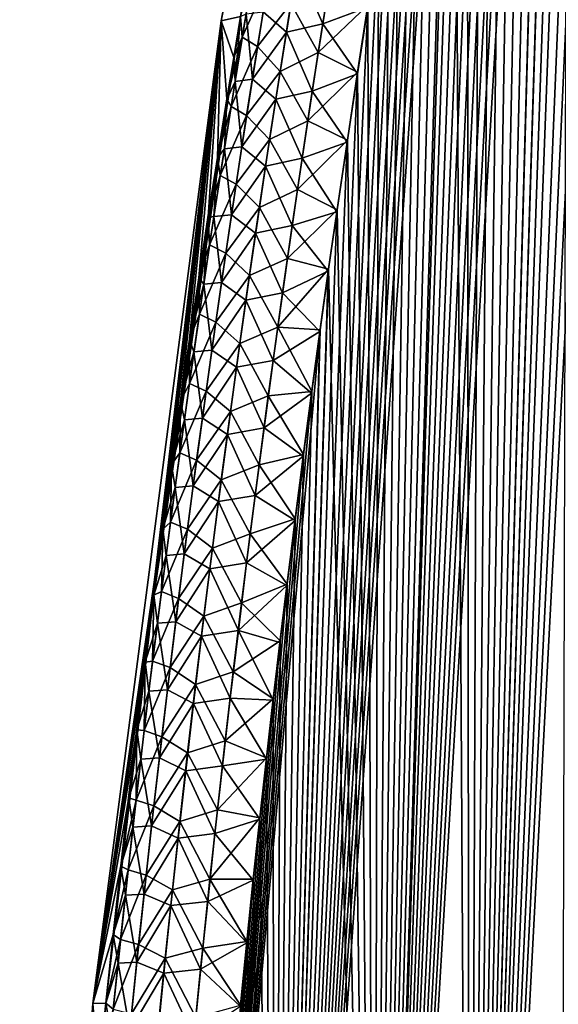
# Model space of a CAD drawing. Header units: metres. Extents: x -109 to 109, y -108 to 40.
# Tile 137 of 230: x 51.55 to 55.34, y -93.65 to -86.73. Entities that reach past the tile are written whole.
import ezdxf

# ---------------------------------------------------------------- set-up
doc = ezdxf.new("R2010")
doc.units = ezdxf.units.M
doc.layers.add('solid_K_24_42_17_000C74_XXXX', color=7, linetype='CONTINUOUS')

msp = doc.modelspace()

# ---------------------------------------------------------------- linework, layer by layer
at = {"layer": 'solid_K_24_42_17_000C74_XXXX'}
for points in [[(54.715092, -101.679092, -5.07917), (55.917759, -77.234352, -5.038472), (56.026699, -76.817772, -5.114843)], [(55.355724, -101.955215, -5.632307), (54.715092, -101.679092, -5.07917), (56.026699, -76.817772, -5.114843)], [(54.715092, -101.679092, -5.07917), (55.807293, -77.665878, -4.962634), (55.917759, -77.234352, -5.038472)], [(54.715092, -101.679092, -5.07917), (55.695423, -78.114014, -4.887526), (55.807293, -77.665878, -4.962634)], [(54.715092, -101.679092, -5.07917), (55.582245, -78.579956, -4.813282), (55.695423, -78.114014, -4.887526)], [(54.715092, -101.679092, -5.07917), (55.49641, -78.94017, -4.758061), (55.582245, -78.579956, -4.813282)], [(54.715092, -101.679092, -5.07917), (55.409832, -79.310181, -4.703318), (55.49641, -78.94017, -4.758061)], [(54.715092, -101.679092, -5.07917), (55.32259, -79.690811, -4.649159), (55.409832, -79.310181, -4.703318)], [(54.715111, -101.6791, 5.079187), (55.413334, -79.295021, 4.705511), (55.326031, -79.675621, 4.651275)], [(54.715111, -101.6791, 5.079187), (55.355759, -101.955231, 5.632339), (55.413334, -79.295021, 4.705511)], [(54.043629, -101.361778, -4.551515), (55.234772, -80.082893, -4.595689), (55.32259, -79.690811, -4.649159)], [(54.715092, -101.679092, -5.07917), (54.043629, -101.361778, -4.551515), (55.32259, -79.690811, -4.649159)], [(54.715111, -101.6791, 5.079187), (55.326031, -79.675621, 4.651275), (55.238148, -80.06768, 4.597727)], [(54.318378, -79.883408, -1.653341), (53.105652, -86.70433, -2.480851), (52.969627, -86.734787)], [(54.318378, -79.883408, -1.653341), (52.969627, -86.734787), (54.256847, -79.883408)], [(53.105701, -86.704041, 2.480885), (54.256847, -79.883408), (52.969627, -86.734787)], [(54.715111, -101.6791, 5.079187), (55.238148, -80.06768, 4.597727), (55.149605, -80.470497, 4.544766)], [(54.043629, -101.361778, -4.551515), (55.146294, -80.48571, -4.542806), (55.234772, -80.082893, -4.595689)], [(54.043629, -101.361778, -4.551515), (55.05714, -80.899033, -4.490489), (55.146294, -80.48571, -4.542806)], [(54.715111, -101.6791, 5.079187), (55.149605, -80.470497, 4.544766), (55.060379, -80.883827, 4.49237)], [(54.043629, -101.361778, -4.551515), (54.967438, -81.323853, -4.43888), (55.05714, -80.899033, -4.490489)], [(54.715111, -101.6791, 5.079187), (55.060379, -80.883827, 4.49237), (54.9706, -81.30867, 4.440681)], [(54.043629, -101.361778, -4.551515), (54.877327, -81.761154, -4.388118), (54.967438, -81.323853, -4.43888)], [(54.715111, -101.6791, 5.079187), (54.9706, -81.30867, 4.440681), (54.880409, -81.746017, 4.389838)], [(54.043629, -101.361778, -4.551515), (54.805012, -82.120514, -4.348187), (54.877327, -81.761154, -4.388118)], [(54.715111, -101.6791, 5.079187), (54.880409, -81.746017, 4.389838), (54.789883, -82.196457, 4.339916)], [(54.043629, -101.361778, -4.551515), (54.732349, -82.48735, -4.308706), (54.805012, -82.120514, -4.348187)], [(54.715111, -101.6791, 5.079187), (54.789883, -82.196457, 4.339916), (54.698811, -82.6586, 4.290698)], [(54.043629, -101.361778, -4.551515), (54.659374, -82.861832, -4.269708), (54.732349, -82.48735, -4.308706)], [(54.715111, -101.6791, 5.079187), (54.698811, -82.6586, 4.290698), (54.60733, -83.133179, 4.242309)], [(54.043629, -101.361778, -4.551515), (54.586197, -83.244568, -4.231288), (54.659374, -82.861832, -4.269708)], [(54.043648, -101.361786, 4.551528), (54.60733, -83.133179, 4.242309), (54.515644, -83.621384, 4.194935)], [(54.043648, -101.361786, 4.551528), (54.715111, -101.6791, 5.079187), (54.60733, -83.133179, 4.242309)], [(53.3414, -101.00164, -4.050946), (54.512913, -83.636154, -4.193542), (54.586197, -83.244568, -4.231288)], [(54.043629, -101.361778, -4.551515), (53.3414, -101.00164, -4.050946), (54.586197, -83.244568, -4.231288)], [(53.3414, -101.00164, -4.050946), (54.439632, -84.037186, -4.15656), (54.512913, -83.636154, -4.193542)], [(54.043648, -101.361786, 4.551528), (54.515644, -83.621384, 4.194935), (54.442287, -84.02253, 4.157888)], [(54.043648, -101.361786, 4.551528), (54.442287, -84.02253, 4.157888), (54.368946, -84.433235, 4.121612)], [(53.3414, -101.00164, -4.050946), (54.366371, -84.447746, -4.12035), (54.439632, -84.037186, -4.15656)], [(54.043648, -101.361786, 4.551528), (54.368946, -84.433235, 4.121612), (54.295406, -84.85228, 4.0859)], [(53.3414, -101.00164, -4.050946), (54.292915, -84.866638, -4.084704), (54.366371, -84.447746, -4.12035)], [(54.043648, -101.361786, 4.551528), (54.295406, -84.85228, 4.0859), (54.221786, -85.280258, 4.050853)], [(53.3414, -101.00164, -4.050946), (54.219379, -85.294441, -4.049723), (54.292915, -84.866638, -4.084704)], [(53.3414, -101.00164, -4.050946), (54.14592, -85.731918, -4.015533), (54.219379, -85.294441, -4.049723)], [(54.043648, -101.361786, 4.551528), (54.221786, -85.280258, 4.050853), (54.148235, -85.717926, 4.016597)], [(53.3414, -101.00164, -4.050946), (54.072681, -86.179832, -3.982258), (54.14592, -85.731918, -4.015533)], [(54.043648, -101.361786, 4.551528), (54.148235, -85.717926, 4.016597), (54.074905, -86.166046, 3.983256)], [(54.043648, -101.361786, 4.551528), (54.074905, -86.166046, 3.983256), (54.001957, -86.625366, 3.950953)], [(53.3414, -101.00164, -4.050946), (53.999825, -86.638924, -3.950018), (54.072681, -86.179832, -3.982258)], [(53.759335, -86.283623, -3.728128), (53.683823, -86.755959, -3.696545), (53.50341, -86.344276, -3.42567)], [(53.759335, -86.283623, -3.728128), (53.999825, -86.638924, -3.950018), (53.683823, -86.755959, -3.696545)], [(53.117012, -86.850891, 2.690145), (53.197674, -86.364929, 2.719719), (53.105701, -86.704041, 2.480885)], [(53.303509, -86.433067, 3.081262), (53.197674, -86.364929, 2.719719), (53.117012, -86.850891, 2.690145)], [(53.264751, -86.670952, -3.066947), (53.50341, -86.344276, -3.42567), (53.427551, -86.814598, -3.395566)], [(53.683823, -86.755959, -3.696545), (53.427551, -86.814598, -3.395566), (53.50341, -86.344276, -3.42567)], [(53.224804, -86.916641, 3.051496), (53.303509, -86.433067, 3.081262), (53.117012, -86.850891, 2.690145)], [(53.459316, -86.613815, 3.407676), (53.303509, -86.433067, 3.081262), (53.224804, -86.916641, 3.051496)], [(53.651833, -86.956665, 3.683113), (53.728092, -86.474442, 3.714674), (53.459316, -86.613815, 3.407676)], [(53.651833, -86.956665, 3.683113), (54.001957, -86.625366, 3.950953), (53.728092, -86.474442, 3.714674)], [(53.38348, -87.091301, 3.378031), (53.459316, -86.613815, 3.407676), (53.224804, -86.916641, 3.051496)], [(53.3414, -101.00164, -4.050946), (53.927212, -87.108719, -3.918691), (53.999825, -86.638924, -3.950018)], [(53.651833, -86.956665, 3.683113), (53.459316, -86.613815, 3.407676), (53.38348, -87.091301, 3.378031)], [(53.651833, -86.956665, 3.683113), (53.929253, -87.095398, 3.919563), (54.001957, -86.625366, 3.950953)], [(53.683823, -86.755959, -3.696545), (53.999825, -86.638924, -3.950018), (53.927212, -87.108719, -3.918691)], [(54.043648, -101.361786, 4.551528), (54.001957, -86.625366, 3.950953), (53.929253, -87.095398, 3.919563)], [(53.105652, -86.70433, -2.480851), (52.06636, -93.64727), (52.969627, -86.734787)], [(53.105652, -86.70433, -2.480851), (53.057087, -86.994019, -2.457317), (52.06636, -93.64727)], [(53.057362, -86.992386, 2.457459), (53.105701, -86.704041, 2.480885), (52.969627, -86.734787)], [(53.066833, -87.160782, -2.672535), (53.057087, -86.994019, -2.457317), (53.105652, -86.70433, -2.480851)], [(53.117012, -86.850891, 2.690145), (53.105701, -86.704041, 2.480885), (53.057362, -86.992386, 2.457459)], [(53.144272, -86.685638, -2.700386), (53.066833, -87.160782, -2.672535), (53.105652, -86.70433, -2.480851)], [(53.188393, -87.146515, -3.038471), (53.066833, -87.160782, -2.672535), (53.144272, -86.685638, -2.700386)], [(53.264751, -86.670952, -3.066947), (53.188393, -87.146515, -3.038471), (53.144272, -86.685638, -2.700386)], [(53.264751, -86.670952, -3.066947), (53.427551, -86.814598, -3.395566), (53.188393, -87.146515, -3.038471)], [(52.15638, -93.646866, 2.094954), (52.969627, -86.734787), (52.06636, -93.64727)], [(52.15638, -93.646866, 2.094954), (52.208527, -93.16227, 2.110909), (52.969627, -86.734787)], [(52.208527, -93.16227, 2.110909), (52.262363, -92.681068, 2.128321), (52.969627, -86.734787)], [(52.262363, -92.681068, 2.128321), (52.318157, -92.200676, 2.147263), (52.969627, -86.734787)], [(52.318157, -92.200676, 2.147263), (52.375771, -91.722145, 2.167646), (52.969627, -86.734787)], [(52.375771, -91.722145, 2.167646), (52.435017, -91.246841, 2.189371), (52.969627, -86.734787)], [(52.435017, -91.246841, 2.189371), (52.495682, -90.776138, 2.212344), (52.969627, -86.734787)], [(52.495682, -90.776138, 2.212344), (52.557537, -90.311409, 2.236472), (52.969627, -86.734787)], [(52.557537, -90.311409, 2.236472), (52.619846, -89.857422, 2.261473), (52.969627, -86.734787)], [(52.619846, -89.857422, 2.261473), (52.682816, -89.412003, 2.287441), (52.969627, -86.734787)], [(52.682816, -89.412003, 2.287441), (52.746521, -88.974037, 2.314554), (52.969627, -86.734787)], [(52.746521, -88.974037, 2.314554), (52.811134, -88.541954, 2.342937), (52.969627, -86.734787)], [(52.811134, -88.541954, 2.342937), (52.876534, -88.116119, 2.372454), (52.969627, -86.734787)], [(52.876534, -88.116119, 2.372454), (52.942589, -87.696907, 2.402977), (52.969627, -86.734787)], [(52.942589, -87.696907, 2.402977), (53.009171, -87.284668, 2.434378), (52.969627, -86.734787)], [(53.009171, -87.284668, 2.434378), (53.057362, -86.992386, 2.457459), (52.969627, -86.734787)], [(53.683823, -86.755959, -3.696545), (53.610241, -87.228729, -3.666564), (53.427551, -86.814598, -3.395566)], [(53.683823, -86.755959, -3.696545), (53.927212, -87.108719, -3.918691), (53.610241, -87.228729, -3.666564)], [(53.117012, -86.850891, 2.690145), (53.057362, -86.992386, 2.457459), (53.009171, -87.284668, 2.434378)], [(53.038525, -87.337227, 2.662179), (53.117012, -86.850891, 2.690145), (53.009171, -87.284668, 2.434378)], [(53.224804, -86.916641, 3.051496), (53.117012, -86.850891, 2.690145), (53.038525, -87.337227, 2.662179)], [(53.188393, -87.146515, -3.038471), (53.427551, -86.814598, -3.395566), (53.353642, -87.285324, -3.367009)], [(53.610241, -87.228729, -3.666564), (53.353642, -87.285324, -3.367009), (53.427551, -86.814598, -3.395566)], [(53.148201, -87.400604, 3.023333), (53.224804, -86.916641, 3.051496), (53.038525, -87.337227, 2.662179)], [(53.38348, -87.091301, 3.378031), (53.224804, -86.916641, 3.051496), (53.148201, -87.400604, 3.023333)], [(53.057087, -86.994019, -2.457317), (53.008682, -87.287643, -2.434135), (52.06636, -93.64727)], [(53.066833, -87.160782, -2.672535), (53.008682, -87.287643, -2.434135), (53.057087, -86.994019, -2.457317)], [(53.577579, -87.439346, 3.653205), (53.651833, -86.956665, 3.683113), (53.38348, -87.091301, 3.378031)], [(53.577579, -87.439346, 3.653205), (53.929253, -87.095398, 3.919563), (53.651833, -86.956665, 3.683113)], [(53.309639, -87.569183, 3.349958), (53.38348, -87.091301, 3.378031), (53.148201, -87.400604, 3.023333)], [(53.577579, -87.439346, 3.653205), (53.38348, -87.091301, 3.378031), (53.309639, -87.569183, 3.349958)], [(53.3414, -101.00164, -4.050946), (53.854645, -87.588249, -3.888093), (53.927212, -87.108719, -3.918691)], [(53.577579, -87.439346, 3.653205), (53.856594, -87.575165, 3.888902), (53.929253, -87.095398, 3.919563)], [(53.610241, -87.228729, -3.666564), (53.927212, -87.108719, -3.918691), (53.854645, -87.588249, -3.888093)], [(54.043648, -101.361786, 4.551528), (53.929253, -87.095398, 3.919563), (53.856594, -87.575165, 3.888902)], [(53.066833, -87.160782, -2.672535), (52.991459, -87.636269, -2.646191), (53.008682, -87.287643, -2.434135)], [(53.114052, -87.622444, -3.011521), (52.991459, -87.636269, -2.646191), (53.066833, -87.160782, -2.672535)], [(53.188393, -87.146515, -3.038471), (53.114052, -87.622444, -3.011521), (53.066833, -87.160782, -2.672535)], [(53.188393, -87.146515, -3.038471), (53.353642, -87.285324, -3.367009), (53.114052, -87.622444, -3.011521)], [(53.610241, -87.228729, -3.666564), (53.538574, -87.701935, -3.638145), (53.353642, -87.285324, -3.367009)], [(53.610241, -87.228729, -3.666564), (53.854645, -87.588249, -3.888093), (53.538574, -87.701935, -3.638145)], [(53.008682, -87.287643, -2.434135), (52.942146, -87.699669, -2.402762), (52.06636, -93.64727)], [(52.991459, -87.636269, -2.646191), (52.942146, -87.699669, -2.402762), (53.008682, -87.287643, -2.434135)], [(53.038525, -87.337227, 2.662179), (53.009171, -87.284668, 2.434378), (52.942589, -87.696907, 2.402977)], [(52.962193, -87.823914, 2.635776), (53.038525, -87.337227, 2.662179), (52.942589, -87.696907, 2.402977)], [(53.148201, -87.400604, 3.023333), (53.038525, -87.337227, 2.662179), (52.962193, -87.823914, 2.635776)], [(53.114052, -87.622444, -3.011521), (53.353642, -87.285324, -3.367009), (53.281662, -87.756432, -3.339961)], [(53.538574, -87.701935, -3.638145), (53.281662, -87.756432, -3.339961), (53.353642, -87.285324, -3.367009)], [(53.073681, -87.884949, 2.996728), (53.148201, -87.400604, 3.023333), (52.962193, -87.823914, 2.635776)], [(53.309639, -87.569183, 3.349958), (53.148201, -87.400604, 3.023333), (53.073681, -87.884949, 2.996728)], [(53.505318, -87.922462, 3.62491), (53.577579, -87.439346, 3.653205), (53.309639, -87.569183, 3.349958)], [(53.505318, -87.922462, 3.62491), (53.856594, -87.575165, 3.888902), (53.577579, -87.439346, 3.653205)], [(53.114052, -87.622444, -3.011521), (53.041725, -88.098732, -2.986058), (52.991459, -87.636269, -2.646191)], [(53.114052, -87.622444, -3.011521), (53.281662, -87.756432, -3.339961), (53.041725, -88.098732, -2.986058)], [(53.237785, -88.047455, 3.323417), (53.309639, -87.569183, 3.349958), (53.073681, -87.884949, 2.996728)], [(53.505318, -87.922462, 3.62491), (53.309639, -87.569183, 3.349958), (53.237785, -88.047455, 3.323417)], [(53.3414, -101.00164, -4.050946), (53.782356, -88.078346, -3.858402), (53.854645, -87.588249, -3.888093)], [(53.505318, -87.922462, 3.62491), (53.78421, -88.065521, 3.85915), (53.856594, -87.575165, 3.888902)], [(53.538574, -87.701935, -3.638145), (53.854645, -87.588249, -3.888093), (53.782356, -88.078346, -3.858402)], [(54.043648, -101.361786, 4.551528), (53.856594, -87.575165, 3.888902), (53.78421, -88.065521, 3.85915)], [(52.962193, -87.823914, 2.635776), (52.942589, -87.696907, 2.402977), (52.876534, -88.116119, 2.372454)], [(52.991459, -87.636269, -2.646191), (52.918133, -88.112083, -2.621313), (52.942146, -87.699669, -2.402762)], [(53.041725, -88.098732, -2.986058), (52.918133, -88.112083, -2.621313), (52.991459, -87.636269, -2.646191)], [(52.942146, -87.699669, -2.402762), (52.876141, -88.118629, -2.372271), (52.06636, -93.64727)], [(52.918133, -88.112083, -2.621313), (52.876141, -88.118629, -2.372271), (52.942146, -87.699669, -2.402762)], [(53.041725, -88.098732, -2.986058), (53.281662, -87.756432, -3.339961), (53.211613, -88.227913, -3.314384)], [(53.468815, -88.175537, -3.611251), (53.211613, -88.227913, -3.314384), (53.281662, -87.756432, -3.339961)], [(53.538574, -87.701935, -3.638145), (53.468815, -88.175537, -3.611251), (53.281662, -87.756432, -3.339961)], [(53.538574, -87.701935, -3.638145), (53.782356, -88.078346, -3.858402), (53.468815, -88.175537, -3.611251)], [(52.888, -88.310951, 2.610894), (52.962193, -87.823914, 2.635776), (52.876534, -88.116119, 2.372454)], [(53.073681, -87.884949, 2.996728), (52.962193, -87.823914, 2.635776), (52.888, -88.310951, 2.610894)], [(53.001236, -88.369652, 2.97164), (53.073681, -87.884949, 2.996728), (52.888, -88.310951, 2.610894)], [(53.237785, -88.047455, 3.323417), (53.073681, -87.884949, 2.996728), (53.001236, -88.369652, 2.97164)], [(53.435032, -88.405983, 3.598184), (53.505318, -87.922462, 3.62491), (53.237785, -88.047455, 3.323417)], [(53.435032, -88.405983, 3.598184), (53.78421, -88.065521, 3.85915), (53.505318, -87.922462, 3.62491)], [(52.918133, -88.112083, -2.621313), (52.846844, -88.588219, -2.597863), (52.876141, -88.118629, -2.372271)], [(52.971394, -88.575363, -2.962042), (52.846844, -88.588219, -2.597863), (52.918133, -88.112083, -2.621313)], [(53.041725, -88.098732, -2.986058), (52.971394, -88.575363, -2.962042), (52.918133, -88.112083, -2.621313)], [(53.041725, -88.098732, -2.986058), (53.211613, -88.227913, -3.314384), (52.971394, -88.575363, -2.962042)], [(53.167904, -88.5261, 3.298366), (53.237785, -88.047455, 3.323417), (53.001236, -88.369652, 2.97164)], [(53.435032, -88.405983, 3.598184), (53.237785, -88.047455, 3.323417), (53.167904, -88.5261, 3.298366)], [(53.3414, -101.00164, -4.050946), (53.7225, -88.495445, -3.834479), (53.782356, -88.078346, -3.858402)], [(53.435032, -88.405983, 3.598184), (53.724274, -88.482857, 3.835177), (53.78421, -88.065521, 3.85915)], [(53.468815, -88.175537, -3.611251), (53.782356, -88.078346, -3.858402), (53.7225, -88.495445, -3.834479)], [(54.043648, -101.361786, 4.551528), (53.78421, -88.065521, 3.85915), (53.724274, -88.482857, 3.835177)], [(52.876141, -88.118629, -2.372271), (52.810795, -88.544182, -2.342785), (52.06636, -93.64727)], [(52.846844, -88.588219, -2.597863), (52.810795, -88.544182, -2.342785), (52.876141, -88.118629, -2.372271)], [(52.888, -88.310951, 2.610894), (52.876534, -88.116119, 2.372454), (52.811134, -88.541954, 2.342937)], [(53.468815, -88.175537, -3.611251), (53.400951, -88.649536, -3.585844), (53.211613, -88.227913, -3.314384)], [(53.468815, -88.175537, -3.611251), (53.7225, -88.495445, -3.834479), (53.400951, -88.649536, -3.585844)], [(52.971394, -88.575363, -2.962042), (53.211613, -88.227913, -3.314384), (53.143471, -88.699753, -3.29024)], [(53.400951, -88.649536, -3.585844), (53.143471, -88.699753, -3.29024), (53.211613, -88.227913, -3.314384)], [(52.815933, -88.798309, 2.587487), (52.888, -88.310951, 2.610894), (52.811134, -88.541954, 2.342937)], [(53.001236, -88.369652, 2.97164), (52.888, -88.310951, 2.610894), (52.815933, -88.798309, 2.587487)], [(52.930843, -88.854698, 2.948024), (53.001236, -88.369652, 2.97164), (52.815933, -88.798309, 2.587487)], [(53.167904, -88.5261, 3.298366), (53.001236, -88.369652, 2.97164), (52.930843, -88.854698, 2.948024)], [(53.366718, -88.889908, 3.572985), (53.435032, -88.405983, 3.598184), (53.167904, -88.5261, 3.298366)], [(53.366718, -88.889908, 3.572985), (53.724274, -88.482857, 3.835177), (53.435032, -88.405983, 3.598184)], [(53.099987, -89.005104, 3.274765), (53.167904, -88.5261, 3.298366), (52.930843, -88.854698, 2.948024)], [(53.366718, -88.889908, 3.572985), (53.167904, -88.5261, 3.298366), (53.099987, -89.005104, 3.274765)], [(53.3414, -101.00164, -4.050946), (53.663139, -88.920967, -3.811408), (53.7225, -88.495445, -3.834479)], [(53.341412, -101.001648, 4.050953), (53.724274, -88.482857, 3.835177), (53.664833, -88.908646, 3.812056)], [(53.341412, -101.001648, 4.050953), (54.043648, -101.361786, 4.551528), (53.724274, -88.482857, 3.835177)], [(53.366718, -88.889908, 3.572985), (53.664833, -88.908646, 3.812056), (53.724274, -88.482857, 3.835177)], [(53.400951, -88.649536, -3.585844), (53.7225, -88.495445, -3.834479), (53.663139, -88.920967, -3.811408)], [(52.810795, -88.544182, -2.342785), (52.746235, -88.975967, -2.314433), (52.06636, -93.64727)], [(52.846844, -88.588219, -2.597863), (52.746235, -88.975967, -2.314433), (52.810795, -88.544182, -2.342785)], [(52.846844, -88.588219, -2.597863), (52.777576, -89.064667, -2.575802), (52.746235, -88.975967, -2.314433)], [(52.815933, -88.798309, 2.587487), (52.811134, -88.541954, 2.342937), (52.746521, -88.974037, 2.314554)], [(52.903046, -89.052315, -2.939435), (52.777576, -89.064667, -2.575802), (52.846844, -88.588219, -2.597863)], [(52.971394, -88.575363, -2.962042), (52.903046, -89.052315, -2.939435), (52.846844, -88.588219, -2.597863)], [(52.971394, -88.575363, -2.962042), (53.143471, -88.699753, -3.29024), (52.903046, -89.052315, -2.939435)], [(53.400951, -88.649536, -3.585844), (53.334972, -89.123901, -3.561885), (53.143471, -88.699753, -3.29024)], [(53.400951, -88.649536, -3.585844), (53.663139, -88.920967, -3.811408), (53.334972, -89.123901, -3.561885)], [(52.903046, -89.052315, -2.939435), (53.143471, -88.699753, -3.29024), (53.077232, -89.171928, -3.267492)], [(53.334972, -89.123901, -3.561885), (53.077232, -89.171928, -3.267492), (53.143471, -88.699753, -3.29024)], [(52.745975, -89.285988, 2.565512), (52.815933, -88.798309, 2.587487), (52.746521, -88.974037, 2.314554)], [(52.930843, -88.854698, 2.948024), (52.815933, -88.798309, 2.587487), (52.745975, -89.285988, 2.565512)], [(52.862499, -89.340073, 2.925839), (52.930843, -88.854698, 2.948024), (52.745975, -89.285988, 2.565512)], [(53.099987, -89.005104, 3.274765), (52.930843, -88.854698, 2.948024), (52.862499, -89.340073, 2.925839)], [(52.608517, -100.596848, -3.579222), (53.60442, -89.355392, -3.789288), (53.663139, -88.920967, -3.811408)], [(53.3414, -101.00164, -4.050946), (52.608517, -100.596848, -3.579222), (53.663139, -88.920967, -3.811408)], [(53.300358, -89.374207, 3.549272), (53.366718, -88.889908, 3.572985), (53.099987, -89.005104, 3.274765)], [(53.300358, -89.374207, 3.549272), (53.60603, -89.343376, 3.789886), (53.366718, -88.889908, 3.572985)], [(53.334972, -89.123901, -3.561885), (53.663139, -88.920967, -3.811408), (53.60442, -89.355392, -3.789288)], [(53.341412, -101.001648, 4.050953), (53.664833, -88.908646, 3.812056), (53.60603, -89.343376, 3.789886)], [(53.366718, -88.889908, 3.572985), (53.60603, -89.343376, 3.789886), (53.664833, -88.908646, 3.812056)], [(52.746235, -88.975967, -2.314433), (52.682579, -89.413635, -2.287344), (52.06636, -93.64727)], [(52.777576, -89.064667, -2.575802), (52.682579, -89.413635, -2.287344), (52.746235, -88.975967, -2.314433)], [(52.745975, -89.285988, 2.565512), (52.746521, -88.974037, 2.314554), (52.682816, -89.412003, 2.287441)], [(53.034016, -89.484444, 3.252572), (53.099987, -89.005104, 3.274765), (52.862499, -89.340073, 2.925839)], [(53.300358, -89.374207, 3.549272), (53.099987, -89.005104, 3.274765), (53.034016, -89.484444, 3.252572)], [(52.777576, -89.064667, -2.575802), (52.710312, -89.541405, -2.555088), (52.682579, -89.413635, -2.287344)], [(52.836666, -89.529587, -2.918197), (52.710312, -89.541405, -2.555088), (52.777576, -89.064667, -2.575802)], [(52.903046, -89.052315, -2.939435), (52.836666, -89.529587, -2.918197), (52.777576, -89.064667, -2.575802)], [(52.903046, -89.052315, -2.939435), (53.077232, -89.171928, -3.267492), (52.836666, -89.529587, -2.918197)], [(53.334972, -89.123901, -3.561885), (53.270866, -89.598618, -3.539336), (53.077232, -89.171928, -3.267492)], [(53.334972, -89.123901, -3.561885), (53.60442, -89.355392, -3.789288), (53.270866, -89.598618, -3.539336)], [(52.836666, -89.529587, -2.918197), (53.077232, -89.171928, -3.267492), (53.012882, -89.644424, -3.246102)], [(53.270866, -89.598618, -3.539336), (53.012882, -89.644424, -3.246102), (53.077232, -89.171928, -3.267492)], [(52.678112, -89.773964, 2.544932), (52.745975, -89.285988, 2.565512), (52.682816, -89.412003, 2.287441)], [(52.862499, -89.340073, 2.925839), (52.745975, -89.285988, 2.565512), (52.678112, -89.773964, 2.544932)], [(52.608517, -100.596848, -3.579222), (53.546345, -89.798683, -3.768105), (53.60442, -89.355392, -3.789288)], [(52.796185, -89.825768, 2.905049), (52.862499, -89.340073, 2.925839), (52.678112, -89.773964, 2.544932)], [(53.034016, -89.484444, 3.252572), (52.862499, -89.340073, 2.925839), (52.796185, -89.825768, 2.905049)], [(53.270866, -89.598618, -3.539336), (53.60442, -89.355392, -3.789288), (53.546345, -89.798683, -3.768105)], [(53.300358, -89.374207, 3.549272), (53.547863, -89.787018, 3.768655), (53.60603, -89.343376, 3.789886)], [(53.341412, -101.001648, 4.050953), (53.60603, -89.343376, 3.789886), (53.547863, -89.787018, 3.768655)], [(52.682579, -89.413635, -2.287344), (52.619663, -89.858734, -2.261397), (52.06636, -93.64727)], [(52.710312, -89.541405, -2.555088), (52.619663, -89.858734, -2.261397), (52.682579, -89.413635, -2.287344)], [(52.678112, -89.773964, 2.544932), (52.682816, -89.412003, 2.287441), (52.619846, -89.857422, 2.261473)], [(53.235947, -89.858864, 3.527007), (53.300358, -89.374207, 3.549272), (53.034016, -89.484444, 3.252572)], [(53.235947, -89.858864, 3.527007), (53.547863, -89.787018, 3.768655), (53.300358, -89.374207, 3.549272)], [(52.969982, -89.964104, 3.231756), (53.034016, -89.484444, 3.252572), (52.796185, -89.825768, 2.905049)], [(53.235947, -89.858864, 3.527007), (53.034016, -89.484444, 3.252572), (52.969982, -89.964104, 3.231756)], [(52.710312, -89.541405, -2.555088), (52.64505, -90.018425, -2.53569), (52.619663, -89.858734, -2.261397)], [(52.772247, -90.007156, -2.898293), (52.64505, -90.018425, -2.53569), (52.710312, -89.541405, -2.555088)], [(52.836666, -89.529587, -2.918197), (52.772247, -90.007156, -2.898293), (52.710312, -89.541405, -2.555088)], [(52.836666, -89.529587, -2.918197), (53.012882, -89.644424, -3.246102), (52.772247, -90.007156, -2.898293)], [(53.270866, -89.598618, -3.539336), (53.208626, -90.073677, -3.518163), (53.012882, -89.644424, -3.246102)], [(53.270866, -89.598618, -3.539336), (53.546345, -89.798683, -3.768105), (53.208626, -90.073677, -3.518163)], [(52.772247, -90.007156, -2.898293), (53.012882, -89.644424, -3.246102), (52.950413, -90.117241, -3.226038)], [(53.208626, -90.073677, -3.518163), (52.950413, -90.117241, -3.226038), (53.012882, -89.644424, -3.246102)], [(52.612335, -90.26223, 2.525717), (52.678112, -89.773964, 2.544932), (52.619846, -89.857422, 2.261473)], [(52.796185, -89.825768, 2.905049), (52.678112, -89.773964, 2.544932), (52.612335, -90.26223, 2.525717)], [(52.608517, -100.596848, -3.579222), (53.488541, -90.249344, -3.747556), (53.546345, -89.798683, -3.768105)], [(52.731892, -90.31176, 2.885624), (52.796185, -89.825768, 2.905049), (52.612335, -90.26223, 2.525717)], [(52.969982, -89.964104, 3.231756), (52.796185, -89.825768, 2.905049), (52.731892, -90.31176, 2.885624)], [(53.208626, -90.073677, -3.518163), (53.546345, -89.798683, -3.768105), (53.488541, -90.249344, -3.747556)], [(53.235947, -89.858864, 3.527007), (53.489967, -90.238083, 3.748056), (53.547863, -89.787018, 3.768655)], [(53.341412, -101.001648, 4.050953), (53.547863, -89.787018, 3.768655), (53.489967, -90.238083, 3.748056)], [(52.619663, -89.858734, -2.261397), (52.557411, -90.312317, -2.236418), (52.06636, -93.64727)], [(52.64505, -90.018425, -2.53569), (52.557411, -90.312317, -2.236418), (52.619663, -89.858734, -2.261397)], [(52.612335, -90.26223, 2.525717), (52.619846, -89.857422, 2.261473), (52.557537, -90.311409, 2.236472)], [(53.173477, -90.343864, 3.506162), (53.235947, -89.858864, 3.527007), (52.969982, -89.964104, 3.231756)], [(53.173477, -90.343864, 3.506162), (53.489967, -90.238083, 3.748056), (53.235947, -89.858864, 3.527007)], [(52.907883, -90.444084, 3.212289), (52.969982, -89.964104, 3.231756), (52.731892, -90.31176, 2.885624)], [(53.173477, -90.343864, 3.506162), (52.969982, -89.964104, 3.231756), (52.907883, -90.444084, 3.212289)], [(52.64505, -90.018425, -2.53569), (52.581772, -90.495712, -2.517578), (52.557411, -90.312317, -2.236418)], [(52.709778, -90.485016, -2.879696), (52.581772, -90.495712, -2.517578), (52.64505, -90.018425, -2.53569)], [(52.772247, -90.007156, -2.898293), (52.709778, -90.485016, -2.879696), (52.64505, -90.018425, -2.53569)], [(52.772247, -90.007156, -2.898293), (52.950413, -90.117241, -3.226038), (52.709778, -90.485016, -2.879696)], [(52.709778, -90.485016, -2.879696), (52.950413, -90.117241, -3.226038), (52.889816, -90.590347, -3.207273)], [(53.148243, -90.549049, -3.498338), (52.889816, -90.590347, -3.207273), (52.950413, -90.117241, -3.226038)], [(53.208626, -90.073677, -3.518163), (53.148243, -90.549049, -3.498338), (52.950413, -90.117241, -3.226038)], [(53.208626, -90.073677, -3.518163), (53.488541, -90.249344, -3.747556), (53.148243, -90.549049, -3.498338)], [(52.608517, -100.596848, -3.579222), (53.431145, -90.707947, -3.727741), (53.488541, -90.249344, -3.747556)], [(53.148243, -90.549049, -3.498338), (53.488541, -90.249344, -3.747556), (53.431145, -90.707947, -3.727741)], [(53.173477, -90.343864, 3.506162), (53.432476, -90.697136, 3.728191), (53.489967, -90.238083, 3.748056)], [(53.341412, -101.001648, 4.050953), (53.489967, -90.238083, 3.748056), (53.432476, -90.697136, 3.728191)], [(52.557411, -90.312317, -2.236418), (52.495602, -90.776749, -2.212304), (52.06636, -93.64727)], [(52.581772, -90.495712, -2.517578), (52.495602, -90.776749, -2.212304), (52.557411, -90.312317, -2.236418)], [(52.548637, -90.750778, 2.507836), (52.557537, -90.311409, 2.236472), (52.495682, -90.776138, 2.212344)], [(52.548637, -90.750778, 2.507836), (52.612335, -90.26223, 2.525717), (52.557537, -90.311409, 2.236472)], [(52.731892, -90.31176, 2.885624), (52.612335, -90.26223, 2.525717), (52.548637, -90.750778, 2.507836)], [(52.669613, -90.79805, 2.867534), (52.731892, -90.31176, 2.885624), (52.548637, -90.750778, 2.507836)], [(52.907883, -90.444084, 3.212289), (52.731892, -90.31176, 2.885624), (52.669613, -90.79805, 2.867534)], [(53.112934, -90.829193, 3.486706), (53.173477, -90.343864, 3.506162), (52.907883, -90.444084, 3.212289)], [(53.112934, -90.829193, 3.486706), (53.432476, -90.697136, 3.728191), (53.173477, -90.343864, 3.506162)], [(52.847706, -90.924355, 3.194142), (52.907883, -90.444084, 3.212289), (52.669613, -90.79805, 2.867534)], [(53.112934, -90.829193, 3.486706), (52.907883, -90.444084, 3.212289), (52.847706, -90.924355, 3.194142)], [(52.581772, -90.495712, -2.517578), (52.520473, -90.973267, -2.500726), (52.495602, -90.776749, -2.212304)], [(52.64925, -90.96315, -2.862378), (52.520473, -90.973267, -2.500726), (52.581772, -90.495712, -2.517578)], [(52.709778, -90.485016, -2.879696), (52.64925, -90.96315, -2.862378), (52.581772, -90.495712, -2.517578)], [(52.709778, -90.485016, -2.879696), (52.889816, -90.590347, -3.207273), (52.64925, -90.96315, -2.862378)], [(52.64925, -90.96315, -2.862378), (52.889816, -90.590347, -3.207273), (52.831085, -91.063744, -3.189781)], [(53.089714, -91.024742, -3.479836), (52.831085, -91.063744, -3.189781), (52.889816, -90.590347, -3.207273)], [(53.148243, -90.549049, -3.498338), (53.089714, -91.024742, -3.479836), (52.889816, -90.590347, -3.207273)], [(53.148243, -90.549049, -3.498338), (53.431145, -90.707947, -3.727741), (53.089714, -91.024742, -3.479836)], [(52.608517, -100.596848, -3.579222), (53.382416, -91.107941, -3.711446), (53.431145, -90.707947, -3.727741)], [(53.089714, -91.024742, -3.479836), (53.431145, -90.707947, -3.727741), (53.382416, -91.107941, -3.711446)], [(53.112934, -90.829193, 3.486706), (53.383663, -91.097542, 3.711854), (53.432476, -90.697136, 3.728191)], [(53.341412, -101.001648, 4.050953), (53.432476, -90.697136, 3.728191), (53.383663, -91.097542, 3.711854)], [(52.495602, -90.776749, -2.212304), (52.434978, -91.247154, -2.189345), (52.06636, -93.64727)], [(52.520473, -90.973267, -2.500726), (52.434978, -91.247154, -2.189345), (52.495602, -90.776749, -2.212304)], [(52.487003, -91.239594, 2.491258), (52.495682, -90.776138, 2.212344), (52.435017, -91.246841, 2.189371)], [(52.487003, -91.239594, 2.491258), (52.548637, -90.750778, 2.507836), (52.495682, -90.776138, 2.212344)], [(52.669613, -90.79805, 2.867534), (52.548637, -90.750778, 2.507836), (52.487003, -91.239594, 2.491258)], [(52.609341, -91.284622, 2.85075), (52.669613, -90.79805, 2.867534), (52.487003, -91.239594, 2.491258)], [(52.847706, -90.924355, 3.194142), (52.669613, -90.79805, 2.867534), (52.609341, -91.284622, 2.85075)], [(53.054321, -91.314835, 3.468612), (53.112934, -90.829193, 3.486706), (52.847706, -90.924355, 3.194142)], [(53.054321, -91.314835, 3.468612), (53.383663, -91.097542, 3.711854), (53.112934, -90.829193, 3.486706)], [(52.789444, -91.404922, 3.177287), (52.847706, -90.924355, 3.194142), (52.609341, -91.284622, 2.85075)], [(53.054321, -91.314835, 3.468612), (52.847706, -90.924355, 3.194142), (52.789444, -91.404922, 3.177287)], [(52.520473, -90.973267, -2.500726), (52.461143, -91.451073, -2.485105), (52.434978, -91.247154, -2.189345)], [(52.59066, -91.441551, -2.846313), (52.461143, -91.451073, -2.485105), (52.520473, -90.973267, -2.500726)], [(52.64925, -90.96315, -2.862378), (52.59066, -91.441551, -2.846313), (52.520473, -90.973267, -2.500726)], [(52.64925, -90.96315, -2.862378), (52.831085, -91.063744, -3.189781), (52.59066, -91.441551, -2.846313)], [(52.59066, -91.441551, -2.846313), (52.831085, -91.063744, -3.189781), (52.774212, -91.537415, -3.173537)], [(53.033028, -91.500725, -3.462629), (52.774212, -91.537415, -3.173537), (52.831085, -91.063744, -3.189781)], [(53.089714, -91.024742, -3.479836), (53.033028, -91.500725, -3.462629), (52.831085, -91.063744, -3.189781)], [(53.089714, -91.024742, -3.479836), (53.334248, -91.514839, -3.695879), (53.033028, -91.500725, -3.462629)], [(53.089714, -91.024742, -3.479836), (53.382416, -91.107941, -3.711446), (53.334248, -91.514839, -3.695879)], [(52.608517, -100.596848, -3.579222), (53.334248, -91.514839, -3.695879), (53.382416, -91.107941, -3.711446)], [(53.054321, -91.314835, 3.468612), (53.335411, -91.504852, 3.696247), (53.383663, -91.097542, 3.711854)], [(53.341412, -101.001648, 4.050953), (53.383663, -91.097542, 3.711854), (53.335411, -91.504852, 3.696247)], [(52.434978, -91.247154, -2.189345), (52.375763, -91.722191, -2.167633), (52.06636, -93.64727)], [(52.461143, -91.451073, -2.485105), (52.375763, -91.722191, -2.167633), (52.434978, -91.247154, -2.189345)], [(52.427429, -91.728668, 2.475954), (52.435017, -91.246841, 2.189371), (52.375771, -91.722145, 2.167646)], [(52.427429, -91.728668, 2.475954), (52.487003, -91.239594, 2.491258), (52.435017, -91.246841, 2.189371)], [(52.609341, -91.284622, 2.85075), (52.487003, -91.239594, 2.491258), (52.427429, -91.728668, 2.475954)], [(52.551064, -91.771454, 2.835243), (52.609341, -91.284622, 2.85075), (52.427429, -91.728668, 2.475954)], [(52.789444, -91.404922, 3.177287), (52.609341, -91.284622, 2.85075), (52.551064, -91.771454, 2.835243)], [(52.997623, -91.800781, 3.45185), (53.054321, -91.314835, 3.468612), (52.789444, -91.404922, 3.177287)], [(52.997623, -91.800781, 3.45185), (53.335411, -91.504852, 3.696247), (53.054321, -91.314835, 3.468612)], [(52.733093, -91.885757, 3.161696), (52.789444, -91.404922, 3.177287), (52.551064, -91.771454, 2.835243)], [(52.997623, -91.800781, 3.45185), (52.789444, -91.404922, 3.177287), (52.733093, -91.885757, 3.161696)], [(52.461143, -91.451073, -2.485105), (52.403778, -91.929123, -2.47069), (52.375763, -91.722191, -2.167633)], [(52.533997, -91.920212, -2.831472), (52.403778, -91.929123, -2.47069), (52.461143, -91.451073, -2.485105)], [(52.59066, -91.441551, -2.846313), (52.533997, -91.920212, -2.831472), (52.461143, -91.451073, -2.485105)], [(52.59066, -91.441551, -2.846313), (52.774212, -91.537415, -3.173537), (52.533997, -91.920212, -2.831472)], [(53.033028, -91.500725, -3.462629), (52.978184, -91.97699, -3.446691), (52.774212, -91.537415, -3.173537)], [(53.033028, -91.500725, -3.462629), (53.286758, -91.929123, -3.681126), (52.978184, -91.97699, -3.446691)], [(52.997623, -91.800781, 3.45185), (53.287842, -91.91954, 3.681456), (53.335411, -91.504852, 3.696247)], [(53.033028, -91.500725, -3.462629), (53.334248, -91.514839, -3.695879), (53.286758, -91.929123, -3.681126)], [(53.341412, -101.001648, 4.050953), (53.335411, -91.504852, 3.696247), (53.287842, -91.91954, 3.681456)], [(52.533997, -91.920212, -2.831472), (52.774212, -91.537415, -3.173537), (52.719193, -92.011353, -3.158513)], [(52.608517, -100.596848, -3.579222), (53.286758, -91.929123, -3.681126), (53.334248, -91.514839, -3.695879)], [(52.978184, -91.97699, -3.446691), (52.719193, -92.011353, -3.158513), (52.774212, -91.537415, -3.173537)], [(52.375763, -91.722191, -2.167633), (52.318172, -92.200523, -2.147261), (52.06636, -93.64727)], [(52.369904, -92.217987, 2.461894), (52.375771, -91.722145, 2.167646), (52.318157, -92.200676, 2.147263)], [(52.403778, -91.929123, -2.47069), (52.318172, -92.200523, -2.147261), (52.375763, -91.722191, -2.167633)], [(52.369904, -92.217987, 2.461894), (52.427429, -91.728668, 2.475954), (52.375771, -91.722145, 2.167646)], [(52.551064, -91.771454, 2.835243), (52.427429, -91.728668, 2.475954), (52.369904, -92.217987, 2.461894)], [(52.494778, -92.258545, 2.820981), (52.551064, -91.771454, 2.835243), (52.369904, -92.217987, 2.461894)], [(52.733093, -91.885757, 3.161696), (52.551064, -91.771454, 2.835243), (52.494778, -92.258545, 2.820981)], [(52.942837, -92.287003, 3.43639), (52.997623, -91.800781, 3.45185), (52.733093, -91.885757, 3.161696)], [(52.942837, -92.287003, 3.43639), (53.287842, -91.91954, 3.681456), (52.997623, -91.800781, 3.45185)], [(52.533997, -91.920212, -2.831472), (52.479256, -92.399109, -2.81783), (52.403778, -91.929123, -2.47069)], [(52.533997, -91.920212, -2.831472), (52.719193, -92.011353, -3.158513), (52.479256, -92.399109, -2.81783)], [(52.678642, -92.366852, 3.14734), (52.733093, -91.885757, 3.161696), (52.494778, -92.258545, 2.820981)], [(52.942837, -92.287003, 3.43639), (52.733093, -91.885757, 3.161696), (52.678642, -92.366852, 3.14734)], [(52.942837, -92.287003, 3.43639), (53.241077, -92.342094, 3.667565), (53.287842, -91.91954, 3.681456)], [(53.341412, -101.001648, 4.050953), (53.287842, -91.91954, 3.681456), (53.241077, -92.342094, 3.667565)], [(52.403778, -91.929123, -2.47069), (52.348362, -92.407402, -2.457452), (52.318172, -92.200523, -2.147261)], [(52.479256, -92.399109, -2.81783), (52.348362, -92.407402, -2.457452), (52.403778, -91.929123, -2.47069)], [(52.608517, -100.596848, -3.579222), (53.24007, -92.351288, -3.667271), (53.286758, -91.929123, -3.681126)], [(52.978184, -91.97699, -3.446691), (52.925175, -92.453522, -3.431996), (52.719193, -92.011353, -3.158513)], [(52.978184, -91.97699, -3.446691), (53.24007, -92.351288, -3.667271), (52.925175, -92.453522, -3.431996)], [(52.978184, -91.97699, -3.446691), (53.286758, -91.929123, -3.681126), (53.24007, -92.351288, -3.667271)], [(52.479256, -92.399109, -2.81783), (52.719193, -92.011353, -3.158513), (52.666016, -92.485535, -3.144684)], [(52.925175, -92.453522, -3.431996), (52.666016, -92.485535, -3.144684), (52.719193, -92.011353, -3.158513)], [(52.318172, -92.200523, -2.147261), (52.26239, -92.680809, -2.128329), (52.06636, -93.64727)], [(52.369904, -92.217987, 2.461894), (52.318157, -92.200676, 2.147263), (52.262363, -92.681068, 2.128321)], [(52.314419, -92.707542, 2.449047), (52.369904, -92.217987, 2.461894), (52.262363, -92.681068, 2.128321)], [(52.348362, -92.407402, -2.457452), (52.26239, -92.680809, -2.128329), (52.318172, -92.200523, -2.147261)], [(52.494778, -92.258545, 2.820981), (52.369904, -92.217987, 2.461894), (52.314419, -92.707542, 2.449047)], [(52.440468, -92.74588, 2.807939), (52.494778, -92.258545, 2.820981), (52.314419, -92.707542, 2.449047)], [(52.678642, -92.366852, 3.14734), (52.494778, -92.258545, 2.820981), (52.440468, -92.74588, 2.807939)], [(52.889957, -92.773506, 3.422205), (52.942837, -92.287003, 3.43639), (52.678642, -92.366852, 3.14734)], [(52.889957, -92.773506, 3.422205), (53.241077, -92.342094, 3.667565), (52.942837, -92.287003, 3.43639)], [(52.348362, -92.407402, -2.457452), (52.294895, -92.885895, -2.445366), (52.26239, -92.680809, -2.128329)], [(52.426422, -92.878242, -2.80536), (52.294895, -92.885895, -2.445366), (52.348362, -92.407402, -2.457452)], [(52.479256, -92.399109, -2.81783), (52.426422, -92.878242, -2.80536), (52.348362, -92.407402, -2.457452)], [(52.479256, -92.399109, -2.81783), (52.666016, -92.485535, -3.144684), (52.426422, -92.878242, -2.80536)], [(52.626083, -92.84819, 3.134193), (52.678642, -92.366852, 3.14734), (52.440468, -92.74588, 2.807939)], [(52.608517, -100.596848, -3.579222), (53.194305, -92.781815, -3.654399), (53.24007, -92.351288, -3.667271)], [(52.889957, -92.773506, 3.422205), (52.678642, -92.366852, 3.14734), (52.626083, -92.84819, 3.134193)], [(52.889957, -92.773506, 3.422205), (53.19524, -92.772987, 3.654659), (53.241077, -92.342094, 3.667565)], [(52.925175, -92.453522, -3.431996), (53.24007, -92.351288, -3.667271), (53.194305, -92.781815, -3.654399)], [(53.341412, -101.001648, 4.050953), (53.241077, -92.342094, 3.667565), (53.19524, -92.772987, 3.654659)], [(52.925175, -92.453522, -3.431996), (52.873989, -92.930313, -3.418518), (52.666016, -92.485535, -3.144684)], [(52.925175, -92.453522, -3.431996), (53.194305, -92.781815, -3.654399), (52.873989, -92.930313, -3.418518)], [(52.426422, -92.878242, -2.80536), (52.666016, -92.485535, -3.144684), (52.614677, -92.959953, -3.132025)], [(52.873989, -92.930313, -3.418518), (52.614677, -92.959953, -3.132025), (52.666016, -92.485535, -3.144684)], [(52.26239, -92.680809, -2.128329), (52.208553, -93.162056, -2.110922), (52.06636, -93.64727)], [(52.314419, -92.707542, 2.449047), (52.262363, -92.681068, 2.128321), (52.208527, -93.16227, 2.110909)], [(52.294895, -92.885895, -2.445366), (52.208553, -93.162056, -2.110922), (52.26239, -92.680809, -2.128329)], [(52.260963, -93.197327, 2.437395), (52.314419, -92.707542, 2.449047), (52.208527, -93.16227, 2.110909)], [(52.440468, -92.74588, 2.807939), (52.314419, -92.707542, 2.449047), (52.260963, -93.197327, 2.437395)], [(52.388134, -93.233444, 2.796095), (52.440468, -92.74588, 2.807939), (52.260963, -93.197327, 2.437395)], [(52.626083, -92.84819, 3.134193), (52.440468, -92.74588, 2.807939), (52.388134, -93.233444, 2.796095)], [(52.608517, -100.596848, -3.579222), (53.149094, -93.221184, -3.642282), (53.194305, -92.781815, -3.654399)], [(52.838978, -93.260262, 3.409274), (52.889957, -92.773506, 3.422205), (52.626083, -92.84819, 3.134193)], [(52.838978, -93.260262, 3.409274), (53.14996, -93.212677, 3.642511), (52.889957, -92.773506, 3.422205)], [(52.873989, -92.930313, -3.418518), (53.194305, -92.781815, -3.654399), (53.149094, -93.221184, -3.642282)], [(52.889957, -92.773506, 3.422205), (53.14996, -93.212677, 3.642511), (53.19524, -92.772987, 3.654659)], [(53.341412, -101.001648, 4.050953), (53.19524, -92.772987, 3.654659), (53.14996, -93.212677, 3.642511)], [(52.294895, -92.885895, -2.445366), (52.243366, -93.364609, -2.434411), (52.208553, -93.162056, -2.110922)], [(52.375496, -93.357597, -2.79404), (52.243366, -93.364609, -2.434411), (52.294895, -92.885895, -2.445366)], [(52.426422, -92.878242, -2.80536), (52.375496, -93.357597, -2.79404), (52.294895, -92.885895, -2.445366)], [(52.426422, -92.878242, -2.80536), (52.614677, -92.959953, -3.132025), (52.375496, -93.357597, -2.79404)], [(52.575417, -93.329773, 3.122237), (52.626083, -92.84819, 3.134193), (52.388134, -93.233444, 2.796095)], [(52.838978, -93.260262, 3.409274), (52.626083, -92.84819, 3.134193), (52.575417, -93.329773, 3.122237)], [(52.375496, -93.357597, -2.79404), (52.614677, -92.959953, -3.132025), (52.565174, -93.434601, -3.120516)], [(52.824627, -93.407349, -3.406236), (52.565174, -93.434601, -3.120516), (52.614677, -92.959953, -3.132025)], [(52.873989, -92.930313, -3.418518), (52.824627, -93.407349, -3.406236), (52.614677, -92.959953, -3.132025)], [(52.873989, -92.930313, -3.418518), (53.149094, -93.221184, -3.642282), (52.824627, -93.407349, -3.406236)], [(52.208553, -93.162056, -2.110922), (52.156384, -93.646843, -2.094966), (52.06636, -93.64727)], [(52.260963, -93.197327, 2.437395), (52.208527, -93.16227, 2.110909), (52.15638, -93.646866, 2.094954)], [(52.243366, -93.364609, -2.434411), (52.156384, -93.646843, -2.094966), (52.208553, -93.162056, -2.110922)], [(52.209538, -93.687317, 2.426915), (52.260963, -93.197327, 2.437395), (52.15638, -93.646866, 2.094954)], [(52.388134, -93.233444, 2.796095), (52.260963, -93.197327, 2.437395), (52.209538, -93.687317, 2.426915)], [(52.337772, -93.721237, 2.785429), (52.388134, -93.233444, 2.796095), (52.209538, -93.687317, 2.426915)], [(52.575417, -93.329773, 3.122237), (52.388134, -93.233444, 2.796095), (52.337772, -93.721237, 2.785429)], [(52.608517, -100.596848, -3.579222), (53.104206, -93.669098, -3.630767), (53.149094, -93.221184, -3.642282)], [(52.824627, -93.407349, -3.406236), (53.149094, -93.221184, -3.642282), (53.104206, -93.669098, -3.630767)], [(52.838978, -93.260262, 3.409274), (53.105011, -93.660858, 3.630966), (53.14996, -93.212677, 3.642511)], [(53.341412, -101.001648, 4.050953), (53.14996, -93.212677, 3.642511), (53.105011, -93.660858, 3.630966)], [(52.78989, -93.747261, 3.397578), (52.838978, -93.260262, 3.409274), (52.575417, -93.329773, 3.122237)], [(52.78989, -93.747261, 3.397578), (53.105011, -93.660858, 3.630966), (52.838978, -93.260262, 3.409274)], [(52.243366, -93.364609, -2.434411), (52.193771, -93.843521, -2.424569), (52.156384, -93.646843, -2.094966)], [(52.326473, -93.837166, -2.783854), (52.193771, -93.843521, -2.424569), (52.243366, -93.364609, -2.434411)], [(52.375496, -93.357597, -2.79404), (52.326473, -93.837166, -2.783854), (52.243366, -93.364609, -2.434411)], [(52.375496, -93.357597, -2.79404), (52.565174, -93.434601, -3.120516), (52.326473, -93.837166, -2.783854)], [(52.526634, -93.811577, 3.111454), (52.575417, -93.329773, 3.122237), (52.337772, -93.721237, 2.785429)], [(52.78989, -93.747261, 3.397578), (52.575417, -93.329773, 3.122237), (52.526634, -93.811577, 3.111454)], [(52.326473, -93.837166, -2.783854), (52.565174, -93.434601, -3.120516), (52.517502, -93.90947, -3.11014)], [(52.777084, -93.884613, -3.395133), (52.517502, -93.90947, -3.11014), (52.565174, -93.434601, -3.120516)], [(52.824627, -93.407349, -3.406236), (52.777084, -93.884613, -3.395133), (52.565174, -93.434601, -3.120516)], [(52.824627, -93.407349, -3.406236), (53.104206, -93.669098, -3.630767), (52.777084, -93.884613, -3.395133)], [(52.156384, -93.646843, -2.094966), (51.57196, -100.564568, -1.010881), (51.551472, -100.564568)], [(52.06636, -93.64727), (52.156384, -93.646843, -2.094966), (51.551472, -100.564568)], [(51.57196, -100.564568, 1.010892), (52.06636, -93.64727), (51.551472, -100.564568)], [(52.156384, -93.646843, -2.094966), (52.112785, -94.067528, -2.082359), (51.57196, -100.564568, -1.010881)], [(51.57196, -100.564568, 1.010892), (51.677361, -99.681427, 2.01459), (52.06636, -93.64727)], [(51.677361, -99.681427, 2.01459), (51.701725, -99.241531, 2.013311), (52.06636, -93.64727)], [(51.701725, -99.241531, 2.013311), (51.727673, -98.802757, 2.01314), (52.06636, -93.64727)], [(51.727673, -98.802757, 2.01314), (51.755192, -98.365105, 2.014074), (52.06636, -93.64727)], [(51.755192, -98.365105, 2.014074), (51.784271, -97.928589, 2.016108), (52.06636, -93.64727)], [(51.784271, -97.928589, 2.016108), (51.814899, -97.493202, 2.019239), (52.06636, -93.64727)], [(51.814899, -97.493202, 2.019239), (51.847065, -97.058952, 2.023463), (52.06636, -93.64727)], [(51.847065, -97.058952, 2.023463), (51.885406, -96.567726, 2.029567), (52.06636, -93.64727)], [(51.885406, -96.567726, 2.029567), (51.92577, -96.077049, 2.037043), (52.06636, -93.64727)], [(51.92577, -96.077049, 2.037043), (51.96814, -95.587143, 2.045884), (52.06636, -93.64727)], [(51.96814, -95.587143, 2.045884), (52.012455, -95.098602, 2.056094), (52.06636, -93.64727)], [(52.012455, -95.098602, 2.056094), (52.058655, -94.611984, 2.067673), (52.06636, -93.64727)], [(52.058655, -94.611984, 2.067673), (52.106655, -94.127884, 2.080626), (52.06636, -93.64727)], [(52.106655, -94.127884, 2.080626), (52.15638, -93.646866, 2.094954), (52.06636, -93.64727)], [(52.209538, -93.687317, 2.426915), (52.15638, -93.646866, 2.094954), (52.106655, -94.127884, 2.080626)], [(52.193771, -93.843521, -2.424569), (52.112785, -94.067528, -2.082359), (52.156384, -93.646843, -2.094966)]]:
    msp.add_3dface(points, dxfattribs=at)

doc.saveas('drawing.dxf')
